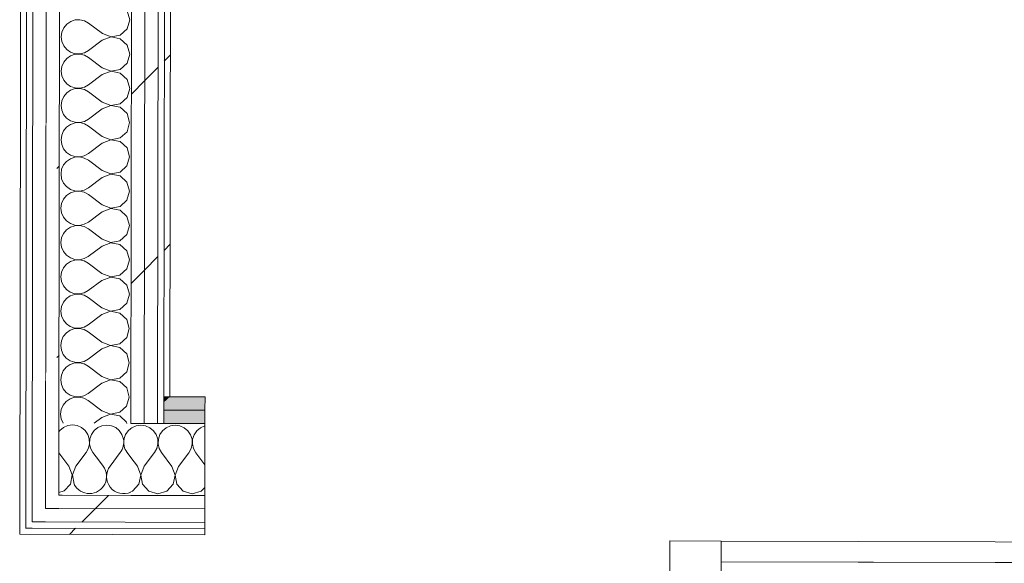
# Model space of a CAD drawing. Header units: millimetres. Extents: x -30280 to 19093, y -18706 to 4378.
# Tile 81 of 206: x -13089 to -12132, y -15459 to -14931. Entities that reach past the tile are written whole.
import ezdxf

# ---------------------------------------------------------------- set-up
doc = ezdxf.new("R2010")
doc.units = ezdxf.units.MM
doc.header["$MEASUREMENT"] = 0
doc.linetypes.add('Wipeout_Contour', pattern=[1000, 0, -1000])
doc.layers.add('Nuevo_08_E_Envans secs', color=7, linetype='Continuous')
doc.layers.add('Nuevo_Puertas Archicad', color=7, linetype='Continuous')
doc.layers.add('Nuevo_08_E_Envans secs_Pluma_Nº__1', color=7, linetype='Continuous', lineweight=5)
doc.layers.add('Nuevo_Puertas Archicad_Pluma_Nº__1', color=7, linetype='Continuous', lineweight=5)
for name, color, linetype, lineweight, true_color in [('Nuevo_08_E_Envans secs_Pluma_Nº__102', 7, 'Continuous', 5, 0xcccccc), ('Nuevo_08_E_Envans secs_Pluma_Nº__171', 171, 'Continuous', 13, 0xaaaaff), ('Nuevo_08_E_Envans secs_Pluma_Nº__177', 7, 'Continuous', 15, 0xf7e046), ('Nuevo_08_E_Envans secs_Pluma_Nº__79', 7, 'Continuous', 5, 0xaaffd5)]:
    doc.layers.add(name, color=color, linetype=linetype, lineweight=lineweight, true_color=true_color)
pattern_1 = [(45, (0, 0), (-183.8478, 183.8478), [195, -65]), (45, (7e-14, 183.85), (-183.8478, 183.8478), [195, -65])]

# ---------------------------------------------------------------- blocks, each defined once
blk = doc.blocks.new('*X100')
at = {"layer": 'Nuevo_08_E_Envans secs_Pluma_Nº__102', "color": 254, "linetype": 'Continuous', "lineweight": 5, "true_color": 0xcccccc}
for p, q in [((-12980.12, -15327.3), (-12981.14, -15328.14)), ((-12975.91, -15325.46), (-12980.12, -15327.3)), ((-12973.63, -15325.14), (-12975.91, -15325.46))]:
    blk.add_line(p, q, dxfattribs=at)
blk = doc.blocks.new('*X101')
at = {"layer": 'Nuevo_08_E_Envans secs_Pluma_Nº__102', "color": 254, "linetype": 'Continuous', "lineweight": 5, "true_color": 0xcccccc}
for p, q in [((-13050.33, -15330.06), (-13051.15, -15331.24)), ((-13046.79, -15327.13), (-13050.33, -15330.06)), ((-13042.57, -15325.29), (-13046.79, -15327.13)), ((-13038.02, -15324.67), (-13042.57, -15325.29)), ((-13033.46, -15325.31), (-13038.02, -15324.67)), ((-13029.26, -15327.18), (-13033.46, -15325.31)), ((-13025.73, -15330.12), (-13029.26, -15327.18)), ((-13023.13, -15333.92), (-13025.73, -15330.12)), ((-13017, -15330.14), (-13019.61, -15333.93)), ((-13013.45, -15327.22), (-13017, -15330.14)), ((-13009.24, -15325.37), (-13013.45, -15327.22)), ((-13004.68, -15324.75), (-13009.24, -15325.37)), ((-13000.13, -15325.39), (-13004.68, -15324.75)), ((-12995.93, -15327.26), (-13000.13, -15325.39)), ((-12992.39, -15330.2), (-12995.93, -15327.26)), ((-12989.8, -15334), (-12992.39, -15330.2)), ((-12983.67, -15330.22), (-12986.28, -15334.01)), ((-12981.14, -15328.14), (-12983.67, -15330.22)), ((-13021.67, -15338.28), (-13023.13, -15333.92)), ((-13021.46, -15342.87), (-13021.67, -15338.28)), ((-13021.09, -15338.28), (-13021.33, -15342.87)), ((-13019.61, -15333.93), (-13021.09, -15338.28)), ((-12988.34, -15338.36), (-12989.8, -15334)), ((-12988.33, -15338.58), (-12988.34, -15338.36)), ((-12986.28, -15334.01), (-12987.61, -15337.93)), ((-13041.45, -15364.66), (-13051.18, -15351.62)), ((-13034.78, -15364.67), (-13024.75, -15351.37)), ((-13024.75, -15351.37), (-13022.52, -15347.35)), ((-13022.52, -15347.35), (-13021.46, -15342.87)), ((-13021.33, -15342.87), (-13020.3, -15347.35)), ((-13020.3, -15347.35), (-13018.08, -15351.38)), ((-13011.7, -15359.94), (-13018.08, -15351.38)), ((-13038.21, -15373.17), (-13041.45, -15364.66)), ((-13034.78, -15364.67), (-13038.07, -15373.17)), ((-13039.92, -15382.12), (-13038.21, -15373.17)), ((-13038.07, -15373.17), (-13036.4, -15382.12)), ((-13051.24, -15390.28), (-13046.08, -15388.82)), ((-13046.08, -15388.82), (-13039.92, -15382.12)), ((-13036.4, -15382.12), (-13036.2, -15382.34))]:
    blk.add_line(p, q, dxfattribs=at)
blk = doc.blocks.new('*X102')
at = {"layer": 'Nuevo_08_E_Envans secs_Pluma_Nº__102', "color": 254, "linetype": 'Continuous', "lineweight": 5, "true_color": 0xcccccc}
for p, q in [((-13001.45, -15364.76), (-12991.42, -15351.45)), ((-12981.19, -15356.24), (-12984.75, -15351.47)), ((-13008.12, -15364.74), (-13011.7, -15359.94))]:
    blk.add_line(p, q, dxfattribs=at)
for centre, start, end in [((-13004.73, -15341.42), 322.98811, 9.87126), ((-12971.39, -15341.5), 167.85567, 216.72791), ((-13021.47, -15374.71), 207.46887, 36.72791), ((-12988.14, -15374.79), 142.98811, 294.47896)]:
    blk.add_arc(centre, 16.67, start, end, dxfattribs=at)
blk = doc.blocks.new('*X103')
at = {"layer": 'Nuevo_08_E_Envans secs_Pluma_Nº__102', "color": 254, "linetype": 'Continuous', "lineweight": 5, "true_color": 0xcccccc}
for p, q in [((-12971.35, -15324.83), (-12973.63, -15325.14)), ((-12966.8, -15325.48), (-12971.35, -15324.83)), ((-12962.6, -15327.34), (-12966.8, -15325.48)), ((-12959.06, -15330.29), (-12962.6, -15327.34)), ((-12956.47, -15334.08), (-12959.06, -15330.29)), ((-12950.33, -15330.31), (-12952.95, -15334.09)), ((-12946.79, -15327.38), (-12950.33, -15330.31)), ((-12942.57, -15325.54), (-12946.79, -15327.38)), ((-12938.02, -15324.91), (-12942.57, -15325.54)), ((-12933.46, -15325.56), (-12938.02, -15324.91)), ((-12929.26, -15327.43), (-12933.46, -15325.56)), ((-12925.73, -15330.37), (-12929.26, -15327.43)), ((-12923.13, -15334.16), (-12925.73, -15330.37)), ((-12917, -15330.39), (-12919.61, -15334.17)), ((-12913.45, -15327.46), (-12917, -15330.39)), ((-12909.24, -15325.62), (-12913.45, -15327.46)), ((-12909.1, -15325.6), (-12909.24, -15325.62)), ((-12955.01, -15338.44), (-12956.47, -15334.08)), ((-12954.8, -15343.04), (-12955.01, -15338.44)), ((-12954.43, -15338.44), (-12954.66, -15343.04)), ((-12952.95, -15334.09), (-12954.43, -15338.44)), ((-12921.67, -15338.53), (-12923.13, -15334.16)), ((-12921.46, -15343.12), (-12921.67, -15338.53)), ((-12921.09, -15338.53), (-12921.33, -15343.12)), ((-12919.61, -15334.17), (-12921.09, -15338.53)), ((-12968.12, -15364.84), (-12958.08, -15351.53)), ((-12958.08, -15351.53), (-12955.85, -15347.51)), ((-12955.85, -15347.51), (-12954.8, -15343.04)), ((-12954.66, -15343.04), (-12953.63, -15347.52)), ((-12953.63, -15347.52), (-12951.42, -15351.55)), ((-12941.45, -15364.91), (-12951.42, -15351.55)), ((-12934.78, -15364.92), (-12924.75, -15351.61)), ((-12924.75, -15351.61), (-12922.52, -15347.6)), ((-12922.52, -15347.6), (-12921.46, -15343.12)), ((-12921.33, -15343.12), (-12920.3, -15347.6)), ((-12920.3, -15347.6), (-12918.08, -15351.63)), ((-12909.19, -15363.54), (-12918.08, -15351.63)), ((-12974.78, -15364.82), (-12981.19, -15356.24)), ((-12971.54, -15373.33), (-12974.78, -15364.82)), ((-12968.12, -15364.84), (-12971.4, -15373.34)), ((-12938.21, -15373.42), (-12941.45, -15364.91)), ((-12934.78, -15364.92), (-12938.07, -15373.42)), ((-12973.25, -15382.28), (-12971.54, -15373.33)), ((-12971.4, -15373.34), (-12969.73, -15382.29)), ((-12939.92, -15382.36), (-12938.21, -15373.42)), ((-12938.07, -15373.42), (-12936.4, -15382.37)), ((-12981.23, -15389.5), (-12979.41, -15388.99)), ((-12979.41, -15388.99), (-12973.25, -15382.28)), ((-12969.73, -15382.29), (-12963.61, -15389.03)), ((-12963.61, -15389.03), (-12954.85, -15391.54)), ((-12954.85, -15391.54), (-12946.08, -15389.07)), ((-12946.08, -15389.07), (-12939.92, -15382.36)), ((-12936.4, -15382.37), (-12930.27, -15389.11)), ((-12930.27, -15389.11), (-12921.52, -15391.62)), ((-12921.52, -15391.62), (-12912.75, -15389.15)), ((-12912.75, -15389.15), (-12909.25, -15385.35))]:
    blk.add_line(p, q, dxfattribs=at)
blk = doc.blocks.new('Puerta Corredera Exterior 27_3')
at = {"layer": 'Nuevo_Puertas Archicad', "linetype": 'Continuous', "lineweight": 0, "true_color": 0xffffff}
h = blk.add_hatch(dxfattribs=at)
h.set_pattern_fill('Hormigón_en_Masa_0001', style=0, pattern_type=2)
h.set_pattern_definition([(0, (0, 0), (0, 779.4), [48.75, -401.25]), (0, (225, 389.7), (0, 779.4), [48.75, -401.25]), (60, (0, 0), (-675, 389.7), [48.75, -401.25]), (60, (450, 0), (-675, 389.7), [48.75, -401.25]), (120, (48.75, 0), (675, 389.7), [48.75, -401.25]), (120, (498.75, 0), (675, 389.7), [48.75, -401.25]), (0, (0, 75), (0, 150), [0, -150, 0, -225]), (45, (75, 75), (-106.07, 106.07), [0, -112.5, 0, -187.5])])
h.paths.add_polyline_path([(2.4, 45), (2.4, 5), (52.4, 5), (52.4, 45)])
at = {"layer": 'Nuevo_Puertas Archicad_Pluma_Nº__1', "color": 7, "linetype": 'Continuous', "lineweight": 5}
for p, q in [((2.4, 5), (2.4, 45)), ((52.4, 45), (52.4, 5)), ((52.4, 25), (852.4, 25)), ((-450, 0), (-450, -6)), ((52.4, 5), (2.4, 5)), ((-450, -6), (-450, -12)), ((-450, -12), (-450, -25)), ((-450, -25), (-450, -38)), ((-450, -38), (-450, -108)), ((-450, -108), (-450, -121)), ((-450, -121), (-450, -134))]:
    blk.add_line(p, q, dxfattribs=at)
at = {"layer": 'Nuevo_Puertas Archicad_Pluma_Nº__1', "color": 7, "linetype": 'Continuous', "lineweight": 5, "flags": 128}
for points in [[(52.4, 45), (852.4, 45), (852.4, 25), (52.4, 25)], [(52.4, 25), (852.4, 25), (852.4, 5), (52.4, 5)]]:
    blk.add_lwpolyline(points, close=True, dxfattribs=at)
blk = doc.blocks.new('Muro_62_1', base_point=(-3815.2, -15319.86))
at = {"layer": 'Nuevo_08_E_Envans secs_Pluma_Nº__79', "linetype": 'Continuous', "lineweight": 5, "true_color": 0xaaffd5}
for points in [[(-12949.11, -15302.73), (-12949.12, -15310.22), (-12909.06, -15310.32), (-12909.03, -15297.32), (-12943.1, -15297.24)], [(-12949.11, -15302.73), (-12943.1, -15297.24), (-12949.1, -15297.22)], [(-12949.14, -15323.22), (-12909.1, -15323.32), (-12909.06, -15310.32), (-12949.12, -15310.22)]]:
    blk.add_hatch(color=121, dxfattribs=at).paths.add_polyline_path(points)
at = {"layer": 'Nuevo_08_E_Envans secs_Pluma_Nº__1', "color": 7, "linetype": 'Continuous', "lineweight": 5}
for p, q in [((-12949.11, -15302.73), (-12949.12, -15310.22)), ((-12949.1, -15297.22), (-12949.11, -15302.73)), ((-12949.1, -15297.22), (-12943.1, -15297.24)), ((-12909.06, -15310.32), (-12909.03, -15297.32)), ((-12949.12, -15310.22), (-12949.14, -15323.22)), ((-12949.12, -15310.22), (-12909.06, -15310.32)), ((-12909.1, -15323.32), (-12909.06, -15310.32)), ((-12981.14, -15323.14), (-12971.47, -15323.16)), ((-12971.47, -15323.16), (-12968.14, -15323.17)), ((-12968.14, -15323.17), (-12955.14, -15323.21)), ((-12955.14, -15323.21), (-12949.14, -15323.22)), ((-12949.14, -15323.22), (-12909.1, -15323.32))]:
    blk.add_line(p, q, dxfattribs=at)
at = {"layer": 'Nuevo_08_E_Envans secs_Pluma_Nº__1', "color": 7, "linetype": 'Continuous', "lineweight": 5, "flags": 128}
blk.add_lwpolyline([(-12909.03, -15297.32), (-12943.1, -15297.24)], dxfattribs=at)
at = {"layer": 'Nuevo_08_E_Envans secs', "color": 7, "lineweight": 20}
blk.add_blockref('*X100', (0, 0), dxfattribs=at)
at = {"color": 254, "linetype": 'Wipeout_Contour', "lineweight": 0, "ltscale": 60542.90238}
blk.add_wipeout([(-13051.24, -15392.97), (-13051.24, -15396.09), (-13047.84, -15392.98)], dxfattribs=at).dxf.layer = 'Nuevo_08_E_Envans secs'
at = {"color": 254, "linetype": 'Wipeout_Contour', "lineweight": 0, "ltscale": 60597.768705}
blk.add_wipeout([(-13064.26, -15405.94), (-13064.26, -15407.99), (-13062.02, -15405.94)], dxfattribs=at).dxf.layer = 'Nuevo_08_E_Envans secs'
at = {"color": 254, "linetype": 'Wipeout_Contour', "lineweight": 0, "ltscale": 60677.959133}
blk.add_wipeout([(-13083.29, -15424.89), (-13083.29, -15425.38), (-13082.75, -15424.89)], dxfattribs=at).dxf.layer = 'Nuevo_08_E_Envans secs'
at = {"layer": 'Nuevo_08_E_Envans secs_Pluma_Nº__171', "linetype": 'Continuous', "lineweight": 13, "true_color": 0xaaaaff}
h = blk.add_hatch(dxfattribs=at)
h.set_pattern_fill('Panellat_HPL_0001', color=161, style=0, pattern_type=2)
h.set_pattern_definition(pattern_1)
h.paths.add_polyline_path([(-13083.29, -15424.89), (-13083.29, -15425.38), (-13082.75, -15424.89)])
at = {"layer": 'Nuevo_08_E_Envans secs_Pluma_Nº__177', "linetype": 'Continuous', "lineweight": 15, "true_color": 0xf7e046}
h = blk.add_hatch(dxfattribs=at)
h.set_pattern_fill('Panellat_HPL_0001', color=53, style=0, pattern_type=2)
h.set_pattern_definition(pattern_1)
h.paths.add_polyline_path([(-13051.24, -15392.97), (-13051.24, -15396.09), (-13047.84, -15392.98)])
h = blk.add_hatch(dxfattribs=at)
h.set_pattern_fill('Panellat_HPL_0001', color=53, style=0, pattern_type=2)
h.set_pattern_definition(pattern_1)
h.paths.add_polyline_path([(-13064.26, -15405.94), (-13064.26, -15407.99), (-13062.02, -15405.94)])
at = {"layer": 'Nuevo_08_E_Envans secs', "color": 7, "lineweight": 20}
blk.add_blockref('*X101', (0, 0), dxfattribs=at)
at = {"color": 254, "linetype": 'Wipeout_Contour', "lineweight": 0, "ltscale": 100951.229751}
blk.add_wipeout([(-13064.24, -15392.94), (-13064.26, -15405.94), (-13062.02, -15405.94), (-13051.24, -15396.09), (-13051.24, -15392.97)], dxfattribs=at).dxf.layer = 'Nuevo_08_E_Envans secs'
at = {"color": 254, "linetype": 'Wipeout_Contour', "lineweight": 0, "ltscale": 80916.843818}
blk.add_wipeout([(-13089.3, -15430.87), (-13083.29, -15425.38), (-13083.29, -15424.89), (-13089.29, -15424.87)], dxfattribs=at).dxf.layer = 'Nuevo_08_E_Envans secs'
at = {"layer": 'Nuevo_08_E_Envans secs_Pluma_Nº__171', "linetype": 'Continuous', "lineweight": 13, "true_color": 0xaaaaff}
h = blk.add_hatch(dxfattribs=at)
h.set_pattern_fill('Panellat_HPL_0001', color=161, style=0, pattern_type=2)
h.set_pattern_definition(pattern_1)
h.paths.add_polyline_path([(-13089.3, -15430.87), (-13083.29, -15425.38), (-13083.29, -15424.89), (-13089.29, -15424.87)])
at = {"layer": 'Nuevo_08_E_Envans secs_Pluma_Nº__177', "linetype": 'Continuous', "lineweight": 15, "true_color": 0xf7e046}
h = blk.add_hatch(dxfattribs=at)
h.set_pattern_fill('Panellat_HPL_0001', color=53, style=0, pattern_type=2)
h.set_pattern_definition(pattern_1)
h.paths.add_polyline_path([(-13064.24, -15392.94), (-13064.26, -15405.94), (-13062.02, -15405.94), (-13051.24, -15396.09), (-13051.24, -15392.97)])
at = {"color": 254, "linetype": 'Wipeout_Contour', "lineweight": 0, "ltscale": 101042.598397}
blk.add_wipeout([(-13077.26, -15405.9), (-13077.28, -15418.9), (-13076.2, -15418.91), (-13064.26, -15407.99), (-13064.26, -15405.94)], dxfattribs=at).dxf.layer = 'Nuevo_08_E_Envans secs'
at = {"color": 254, "linetype": 'Wipeout_Contour', "lineweight": 0, "ltscale": 60692.742173}
blk.add_wipeout([(-13089.3, -15430.87), (-13083.3, -15430.89), (-13083.29, -15425.38)], dxfattribs=at).dxf.layer = 'Nuevo_08_E_Envans secs'
at = {"layer": 'Nuevo_08_E_Envans secs_Pluma_Nº__171', "linetype": 'Continuous', "lineweight": 13, "true_color": 0xaaaaff}
h = blk.add_hatch(dxfattribs=at)
h.set_pattern_fill('Panellat_HPL_0001', color=161, style=0, pattern_type=2)
h.set_pattern_definition(pattern_1)
h.paths.add_polyline_path([(-13089.3, -15430.87), (-13083.3, -15430.89), (-13083.29, -15425.38)])
at = {"layer": 'Nuevo_08_E_Envans secs_Pluma_Nº__177', "linetype": 'Continuous', "lineweight": 15, "true_color": 0xf7e046}
h = blk.add_hatch(dxfattribs=at)
h.set_pattern_fill('Panellat_HPL_0001', color=53, style=0, pattern_type=2)
h.set_pattern_definition(pattern_1)
h.paths.add_polyline_path([(-13077.26, -15405.9), (-13077.28, -15418.9), (-13076.2, -15418.91), (-13064.26, -15407.99), (-13064.26, -15405.94)])
at = {"layer": 'Nuevo_08_E_Envans secs_Pluma_Nº__1', "color": 7, "linetype": 'Continuous', "lineweight": 5, "flags": 128}
blk.add_lwpolyline([(-13089.3, -15430.87), (-13089.29, -15424.87)], dxfattribs=at)
at = {"color": 254, "linetype": 'Wipeout_Contour', "lineweight": 0, "ltscale": 60628.162649}
blk.add_wipeout([(-13064.26, -15407.99), (-13076.2, -15418.91), (-13064.28, -15418.94)], dxfattribs=at).dxf.layer = 'Nuevo_08_E_Envans secs'
at = {"color": 254, "linetype": 'Wipeout_Contour', "lineweight": 0, "ltscale": 100916.13702}
blk.add_wipeout([(-13083.29, -15425.38), (-13083.3, -15430.89), (-12909.36, -15431.32), (-12909.35, -15425.32), (-13082.75, -15424.89)], dxfattribs=at).dxf.layer = 'Nuevo_08_E_Envans secs'
at = {"layer": 'Nuevo_08_E_Envans secs_Pluma_Nº__171', "linetype": 'Continuous', "lineweight": 13, "true_color": 0xaaaaff}
h = blk.add_hatch(dxfattribs=at)
h.set_pattern_fill('Panellat_HPL_0001', color=161, style=0, pattern_type=2)
h.set_pattern_definition(pattern_1)
h.paths.add_polyline_path([(-13083.29, -15425.38), (-13083.3, -15430.89), (-12909.36, -15431.32), (-12909.35, -15425.32), (-13082.75, -15424.89)])
at = {"layer": 'Nuevo_08_E_Envans secs_Pluma_Nº__177', "linetype": 'Continuous', "lineweight": 15, "true_color": 0xf7e046}
h = blk.add_hatch(dxfattribs=at)
h.set_pattern_fill('Panellat_HPL_0001', color=53, style=0, pattern_type=2)
h.set_pattern_definition(pattern_1)
h.paths.add_polyline_path([(-13064.26, -15407.99), (-13076.2, -15418.91), (-13064.28, -15418.94)])
at = {"layer": 'Nuevo_08_E_Envans secs_Pluma_Nº__1', "color": 7, "linetype": 'Continuous', "lineweight": 5}
for p, q in [((-13077.26, -15405.9), (-13077.28, -15418.9)), ((-13083.28, -15418.89), (-13083.29, -15424.89)), ((-13077.28, -15418.9), (-13076.2, -15418.91)), ((-13083.29, -15424.89), (-13082.75, -15424.89)), ((-13082.75, -15424.89), (-13077.29, -15424.9)), ((-13077.29, -15424.9), (-12909.35, -15425.32)), ((-12909.36, -15431.32), (-12909.35, -15425.32))]:
    blk.add_line(p, q, dxfattribs=at)
at = {"layer": 'Nuevo_08_E_Envans secs_Pluma_Nº__1', "color": 7, "linetype": 'Continuous', "lineweight": 5, "flags": 128}
blk.add_lwpolyline([(-13089.3, -15430.87), (-12909.36, -15431.32)], dxfattribs=at)
at = {"color": 254, "linetype": 'Wipeout_Contour', "lineweight": 0, "ltscale": 100817.541053}
blk.add_wipeout([(-13064.26, -15407.99), (-13064.28, -15418.94), (-12909.33, -15419.32), (-12909.3, -15406.32), (-13062.02, -15405.94)], dxfattribs=at).dxf.layer = 'Nuevo_08_E_Envans secs'
at = {"layer": 'Nuevo_08_E_Envans secs_Pluma_Nº__177', "linetype": 'Continuous', "lineweight": 15, "true_color": 0xf7e046}
h = blk.add_hatch(dxfattribs=at)
h.set_pattern_fill('Panellat_HPL_0001', color=53, style=0, pattern_type=2)
h.set_pattern_definition(pattern_1)
h.paths.add_polyline_path([(-13064.26, -15407.99), (-13064.28, -15418.94), (-12909.33, -15419.32), (-12909.3, -15406.32), (-13062.02, -15405.94)])
at = {"layer": 'Nuevo_08_E_Envans secs_Pluma_Nº__1', "color": 7, "linetype": 'Continuous', "lineweight": 5}
for p, q in [((-13076.2, -15418.91), (-13064.28, -15418.94)), ((-13064.28, -15418.94), (-12909.33, -15419.32)), ((-12909.35, -15425.32), (-12909.33, -15419.32))]:
    blk.add_line(p, q, dxfattribs=at)
at = {"color": 254, "linetype": 'Wipeout_Contour', "lineweight": 0, "ltscale": 60573.296707}
blk.add_wipeout([(-13051.24, -15396.09), (-13062.02, -15405.94), (-13051.26, -15405.97)], dxfattribs=at).dxf.layer = 'Nuevo_08_E_Envans secs'
at = {"layer": 'Nuevo_08_E_Envans secs_Pluma_Nº__177', "linetype": 'Continuous', "lineweight": 15, "true_color": 0xf7e046}
h = blk.add_hatch(dxfattribs=at)
h.set_pattern_fill('Panellat_HPL_0001', color=53, style=0, pattern_type=2)
h.set_pattern_definition(pattern_1)
h.paths.add_polyline_path([(-13051.24, -15396.09), (-13062.02, -15405.94), (-13051.26, -15405.97)])
at = {"layer": 'Nuevo_08_E_Envans secs_Pluma_Nº__1', "color": 7, "linetype": 'Continuous', "lineweight": 5}
blk.add_line((-13064.26, -15405.94), (-13062.02, -15405.94), dxfattribs=at)
at = {"color": 254, "linetype": 'Wipeout_Contour', "lineweight": 0, "ltscale": 100742.772782}
blk.add_wipeout([(-13051.24, -15396.09), (-13051.26, -15405.97), (-12909.3, -15406.32), (-12909.27, -15393.32), (-13047.84, -15392.98)], dxfattribs=at).dxf.layer = 'Nuevo_08_E_Envans secs'
at = {"layer": 'Nuevo_08_E_Envans secs_Pluma_Nº__177', "linetype": 'Continuous', "lineweight": 15, "true_color": 0xf7e046}
h = blk.add_hatch(dxfattribs=at)
h.set_pattern_fill('Panellat_HPL_0001', color=53, style=0, pattern_type=2)
h.set_pattern_definition(pattern_1)
h.paths.add_polyline_path([(-13051.24, -15396.09), (-13051.26, -15405.97), (-12909.3, -15406.32), (-12909.27, -15393.32), (-13047.84, -15392.98)])
at = {"layer": 'Nuevo_08_E_Envans secs_Pluma_Nº__1', "color": 7, "linetype": 'Continuous', "lineweight": 5}
for p, q in [((-13051.14, -15322.97), (-13051.24, -15392.97)), ((-12909.27, -15393.32), (-12909.1, -15323.32)), ((-13051.24, -15392.97), (-13047.84, -15392.98)), ((-13047.84, -15392.98), (-12981.24, -15393.14)), ((-12981.24, -15393.14), (-12909.27, -15393.32)), ((-12909.3, -15406.32), (-12909.27, -15393.32)), ((-13062.02, -15405.94), (-13051.26, -15405.97)), ((-13051.26, -15405.97), (-12909.3, -15406.32)), ((-12909.33, -15419.32), (-12909.3, -15406.32))]:
    blk.add_line(p, q, dxfattribs=at)
at = {"layer": 'Nuevo_08_E_Envans secs', "color": 7, "lineweight": 20}
for name in ['*X103', '*X102']:
    blk.add_blockref(name, (0, 0), dxfattribs=at)
at = {"layer": 'Nuevo_Puertas Archicad', "color": 253, "linetype": 'Continuous', "lineweight": 5, "true_color": 0xa4a4a6, "xscale": -1, "zscale": 1000, "rotation": 179.8580098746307}
blk.add_blockref('Puerta Corredera Exterior 27_3', (-12459.36, -15432.43), dxfattribs=at)
blk = doc.blocks.new('*X229')
at = {"layer": 'Nuevo_08_E_Envans secs_Pluma_Nº__102', "color": 254, "linetype": 'Continuous', "lineweight": 5, "true_color": 0xcccccc}
for p, q in [((-13030.73, -14930.82), (-13035.32, -14931.04)), ((-13026.25, -14931.87), (-13030.73, -14930.82)), ((-12984.73, -14939.59), (-12982.22, -14930.83)), ((-12982.22, -14930.83), (-12984.7, -14922.06)), ((-13046.41, -14938.64), (-13048.27, -14942.84)), ((-13043.47, -14935.1), (-13046.41, -14938.64)), ((-13039.68, -14932.5), (-13043.47, -14935.1)), ((-13035.32, -14931.04), (-13039.68, -14932.5)), ((-13022.23, -14934.1), (-13026.25, -14931.87)), ((-13008.91, -14944.12), (-13022.23, -14934.1)), ((-12991.46, -14945.72), (-12984.73, -14939.59)), ((-13048.27, -14942.84), (-13048.91, -14947.4)), ((-13048.91, -14947.4), (-13048.29, -14951.95)), ((-13000.41, -14947.53), (-13008.92, -14950.79)), ((-13008.91, -14944.12), (-13000.41, -14947.4)), ((-13000.41, -14947.4), (-12991.46, -14945.72)), ((-12991.46, -14949.24), (-13000.41, -14947.53)), ((-12984.75, -14955.39), (-12991.46, -14949.24)), ((-13048.29, -14951.95), (-13046.44, -14956.16)), ((-13046.44, -14956.16), (-13043.51, -14959.71)), ((-13008.92, -14950.79), (-13022.27, -14960.77)), ((-12982.27, -14964.16), (-12984.75, -14955.39)), ((-13043.52, -14968.43), (-13046.46, -14971.97)), ((-13039.73, -14965.84), (-13043.52, -14968.43)), ((-13043.51, -14959.71), (-13039.72, -14962.32)), ((-13035.37, -14964.37), (-13039.73, -14965.84)), ((-13039.72, -14962.32), (-13035.37, -14963.79)), ((-13035.37, -14963.79), (-13030.78, -14964.02)), ((-13030.78, -14964.16), (-13035.37, -14964.37)), ((-13030.78, -14964.02), (-13026.3, -14962.99)), ((-13026.3, -14965.2), (-13030.78, -14964.16)), ((-13026.3, -14962.99), (-13022.27, -14960.77)), ((-13022.28, -14967.43), (-13026.3, -14965.2)), ((-13008.96, -14977.45), (-13022.28, -14967.43)), ((-12984.77, -14972.92), (-12982.27, -14964.16)), ((-13048.32, -14976.18), (-13048.96, -14980.73)), ((-13046.46, -14971.97), (-13048.32, -14976.18)), ((-13008.96, -14977.45), (-13000.46, -14980.73)), ((-12991.51, -14979.05), (-12984.77, -14972.92)), ((-13048.96, -14980.73), (-13048.34, -14985.28)), ((-13048.34, -14985.28), (-13046.49, -14989.49)), ((-13008.97, -14984.12), (-13022.32, -14994.1)), ((-13000.46, -14980.87), (-13008.97, -14984.12)), ((-13000.46, -14980.73), (-12991.51, -14979.05)), ((-12991.51, -14982.57), (-13000.46, -14980.87)), ((-12984.8, -14988.73), (-12991.51, -14982.57)), ((-13046.49, -14989.49), (-13043.56, -14993.04)), ((-13043.56, -14993.04), (-13039.77, -14995.65)), ((-13035.42, -14997.71), (-13039.78, -14999.17)), ((-13039.77, -14995.65), (-13035.42, -14997.13)), ((-13035.42, -14997.13), (-13030.83, -14997.35)), ((-13030.83, -14997.49), (-13035.42, -14997.71)), ((-13030.83, -14997.35), (-13026.34, -14996.32)), ((-13026.35, -14998.54), (-13030.83, -14997.49)), ((-13026.34, -14996.32), (-13022.32, -14994.1)), ((-12984.82, -15006.25), (-12982.32, -14997.49)), ((-12982.32, -14997.49), (-12984.8, -14988.73)), ((-13046.51, -15005.3), (-13048.37, -15009.51)), ((-13043.57, -15001.77), (-13046.51, -15005.3)), ((-13039.78, -14999.17), (-13043.57, -15001.77)), ((-13022.33, -15000.77), (-13026.35, -14998.54)), ((-13009.01, -15010.79), (-13022.33, -15000.77)), ((-12991.56, -15012.39), (-12984.82, -15006.25)), ((-13048.37, -15009.51), (-13049.01, -15014.06)), ((-13049.01, -15014.06), (-13048.39, -15018.62)), ((-13000.51, -15014.2), (-13009.02, -15017.45)), ((-13009.01, -15010.79), (-13000.51, -15014.07)), ((-13000.51, -15014.07), (-12991.56, -15012.39)), ((-12991.56, -15015.91), (-13000.51, -15014.2)), ((-12984.85, -15022.06), (-12991.56, -15015.91)), ((-13048.39, -15018.62), (-13046.54, -15022.83)), ((-13046.54, -15022.83), (-13043.61, -15026.37)), ((-13043.61, -15026.37), (-13039.82, -15028.98)), ((-13009.02, -15017.45), (-13022.37, -15027.43)), ((-12982.37, -15030.83), (-12984.85, -15022.06)), ((-13043.62, -15035.1), (-13046.56, -15038.64)), ((-13039.83, -15032.5), (-13043.62, -15035.1)), ((-13035.47, -15031.04), (-13039.83, -15032.5)), ((-13039.82, -15028.98), (-13035.47, -15030.46)), ((-13035.47, -15030.46), (-13030.87, -15030.69)), ((-13030.87, -15030.82), (-13035.47, -15031.04)), ((-13030.87, -15030.69), (-13026.39, -15029.65)), ((-13026.4, -15031.87), (-13030.87, -15030.82)), ((-13022.38, -15034.1), (-13026.4, -15031.87)), ((-13026.39, -15029.65), (-13022.37, -15027.43)), ((-13009.06, -15044.12), (-13022.38, -15034.1)), ((-12984.87, -15039.59), (-12982.37, -15030.83)), ((-13048.42, -15042.84), (-13049.06, -15047.4)), ((-13046.56, -15038.64), (-13048.42, -15042.84)), ((-13009.06, -15044.12), (-13000.56, -15047.4)), ((-13000.56, -15047.4), (-12991.61, -15045.72)), ((-12991.61, -15045.72), (-12984.87, -15039.59)), ((-13049.06, -15047.4), (-13048.44, -15051.95)), ((-13048.44, -15051.95), (-13046.59, -15056.16)), ((-13009.07, -15050.79), (-13022.42, -15060.77)), ((-13000.56, -15047.53), (-13009.07, -15050.79)), ((-12991.61, -15049.24), (-13000.56, -15047.53)), ((-12984.9, -15055.39), (-12991.61, -15049.24)), ((-12982.42, -15064.16), (-12984.9, -15055.39)), ((-13046.59, -15056.16), (-13043.66, -15059.71)), ((-13043.66, -15059.71), (-13039.87, -15062.32)), ((-13035.52, -15064.37), (-13039.88, -15065.84)), ((-13039.87, -15062.32), (-13035.52, -15063.79)), ((-13035.52, -15063.79), (-13030.92, -15064.02)), ((-13030.92, -15064.16), (-13035.52, -15064.37)), ((-13030.92, -15064.02), (-13026.44, -15062.99)), ((-13026.45, -15065.2), (-13030.92, -15064.16)), ((-13026.44, -15062.99), (-13022.42, -15060.77)), ((-12984.92, -15072.92), (-12982.42, -15064.16)), ((-13046.61, -15071.97), (-13048.47, -15076.18)), ((-13043.67, -15068.43), (-13046.61, -15071.97)), ((-13039.88, -15065.84), (-13043.67, -15068.43)), ((-13022.43, -15067.43), (-13026.45, -15065.2)), ((-13009.11, -15077.45), (-13022.43, -15067.43)), ((-12991.66, -15079.05), (-12984.92, -15072.92)), ((-13048.47, -15076.18), (-13049.11, -15080.73)), ((-13049.11, -15080.73), (-13048.48, -15085.28)), ((-13009.12, -15084.12), (-13022.46, -15094.1)), ((-13000.61, -15080.87), (-13009.12, -15084.12)), ((-13009.11, -15077.45), (-13000.61, -15080.73)), ((-13000.61, -15080.73), (-12991.66, -15079.05)), ((-12991.66, -15082.57), (-13000.61, -15080.87)), ((-12984.95, -15088.73), (-12991.66, -15082.57)), ((-13048.48, -15085.28), (-13046.64, -15089.49)), ((-13046.64, -15089.49), (-13043.71, -15093.04)), ((-13043.71, -15093.04), (-13039.92, -15095.65)), ((-12982.47, -15097.49), (-12984.95, -15088.73)), ((-13043.72, -15101.77), (-13046.66, -15105.3)), ((-13039.93, -15099.17), (-13043.72, -15101.77)), ((-13035.57, -15097.71), (-13039.93, -15099.17)), ((-13039.92, -15095.65), (-13035.57, -15097.13)), ((-13035.57, -15097.13), (-13030.97, -15097.35)), ((-13030.97, -15097.49), (-13035.57, -15097.71)), ((-13030.97, -15097.35), (-13026.49, -15096.32)), ((-13026.5, -15098.54), (-13030.97, -15097.49)), ((-13022.47, -15100.77), (-13026.5, -15098.54)), ((-13026.49, -15096.32), (-13022.46, -15094.1)), ((-13009.16, -15110.79), (-13022.47, -15100.77)), ((-12984.97, -15106.25), (-12982.47, -15097.49)), ((-13048.52, -15109.51), (-13049.16, -15114.06)), ((-13046.66, -15105.3), (-13048.52, -15109.51)), ((-13009.16, -15110.79), (-13000.66, -15114.07)), ((-13000.66, -15114.07), (-12991.71, -15112.39)), ((-12991.71, -15112.39), (-12984.97, -15106.25)), ((-13049.16, -15114.06), (-13048.53, -15118.62)), ((-13048.53, -15118.62), (-13046.68, -15122.83)), ((-13009.17, -15117.45), (-13022.51, -15127.43)), ((-13000.66, -15114.2), (-13009.17, -15117.45)), ((-12991.71, -15115.91), (-13000.66, -15114.2)), ((-12985, -15122.06), (-12991.71, -15115.91)), ((-12982.52, -15130.83), (-12985, -15122.06)), ((-13046.68, -15122.83), (-13043.76, -15126.37)), ((-13043.76, -15126.37), (-13039.97, -15128.98)), ((-13035.62, -15131.04), (-13039.98, -15132.5)), ((-13039.97, -15128.98), (-13035.62, -15130.46)), ((-13035.62, -15130.46), (-13031.02, -15130.69)), ((-13031.02, -15130.82), (-13035.62, -15131.04)), ((-13031.02, -15130.69), (-13026.54, -15129.65)), ((-13026.54, -15131.87), (-13031.02, -15130.82)), ((-13026.54, -15129.65), (-13022.51, -15127.43)), ((-13022.52, -15134.1), (-13026.54, -15131.87)), ((-12985.02, -15139.59), (-12982.52, -15130.83)), ((-13046.71, -15138.64), (-13048.57, -15142.84)), ((-13043.77, -15135.1), (-13046.71, -15138.64)), ((-13039.98, -15132.5), (-13043.77, -15135.1)), ((-13009.21, -15144.12), (-13022.52, -15134.1)), ((-12991.75, -15145.72), (-12985.02, -15139.59)), ((-13048.57, -15142.84), (-13049.21, -15147.4)), ((-13049.21, -15147.4), (-13048.58, -15151.95)), ((-13009.22, -15150.79), (-13022.56, -15160.77)), ((-13000.71, -15147.53), (-13009.22, -15150.79)), ((-13009.21, -15144.12), (-13000.71, -15147.4)), ((-13000.71, -15147.4), (-12991.75, -15145.72)), ((-12991.76, -15149.24), (-13000.71, -15147.53)), ((-12985.04, -15155.39), (-12991.76, -15149.24)), ((-13048.58, -15151.95), (-13046.73, -15156.16)), ((-13046.73, -15156.16), (-13043.81, -15159.71)), ((-13043.81, -15159.71), (-13040.02, -15162.32)), ((-12982.57, -15164.16), (-12985.04, -15155.39)), ((-13043.82, -15168.43), (-13046.76, -15171.97)), ((-13040.02, -15165.84), (-13043.82, -15168.43)), ((-13040.02, -15162.32), (-13035.66, -15163.79)), ((-13035.67, -15164.37), (-13040.02, -15165.84)), ((-13031.07, -15164.16), (-13035.67, -15164.37)), ((-13035.66, -15163.79), (-13031.07, -15164.02)), ((-13031.07, -15164.02), (-13026.59, -15162.99)), ((-13026.59, -15165.2), (-13031.07, -15164.16)), ((-13026.59, -15162.99), (-13022.56, -15160.77)), ((-13022.57, -15167.43), (-13026.59, -15165.2)), ((-13009.25, -15177.45), (-13022.57, -15167.43)), ((-12985.07, -15172.92), (-12982.57, -15164.16)), ((-13048.62, -15176.18), (-13049.26, -15180.73)), ((-13046.76, -15171.97), (-13048.62, -15176.18)), ((-13009.25, -15177.45), (-13000.76, -15180.73)), ((-13000.76, -15180.73), (-12991.8, -15179.05)), ((-12991.8, -15179.05), (-12985.07, -15172.92)), ((-13049.26, -15180.73), (-13048.63, -15185.28)), ((-13048.63, -15185.28), (-13046.78, -15189.49)), ((-13009.26, -15184.12), (-13022.61, -15194.1)), ((-13000.76, -15180.87), (-13009.26, -15184.12)), ((-12991.81, -15182.57), (-13000.76, -15180.87)), ((-12985.09, -15188.73), (-12991.81, -15182.57)), ((-12982.62, -15197.49), (-12985.09, -15188.73)), ((-13046.78, -15189.49), (-13043.85, -15193.04)), ((-13043.85, -15193.04), (-13040.07, -15195.65)), ((-13040.07, -15195.65), (-13035.71, -15197.13)), ((-13035.71, -15197.71), (-13040.07, -15199.17)), ((-13035.71, -15197.13), (-13031.12, -15197.35)), ((-13031.12, -15197.49), (-13035.71, -15197.71)), ((-13031.12, -15197.35), (-13026.64, -15196.32)), ((-13026.64, -15198.54), (-13031.12, -15197.49)), ((-13026.64, -15196.32), (-13022.61, -15194.1)), ((-13022.62, -15200.77), (-13026.64, -15198.54)), ((-12985.12, -15206.25), (-12982.62, -15197.49)), ((-13046.81, -15205.3), (-13048.67, -15209.51)), ((-13043.87, -15201.77), (-13046.81, -15205.3)), ((-13040.07, -15199.17), (-13043.87, -15201.77)), ((-13009.3, -15210.79), (-13022.62, -15200.77)), ((-12991.85, -15212.39), (-12985.12, -15206.25)), ((-13048.67, -15209.51), (-13049.31, -15214.06)), ((-13049.31, -15214.06), (-13048.68, -15218.62)), ((-13009.31, -15217.45), (-13022.66, -15227.43)), ((-13000.81, -15214.2), (-13009.31, -15217.45)), ((-13009.3, -15210.79), (-13000.81, -15214.07)), ((-13000.81, -15214.07), (-12991.85, -15212.39)), ((-12991.86, -15215.91), (-13000.81, -15214.2)), ((-12985.14, -15222.06), (-12991.86, -15215.91)), ((-13048.68, -15218.62), (-13046.83, -15222.83)), ((-13046.83, -15222.83), (-13043.9, -15226.37)), ((-13043.9, -15226.37), (-13040.12, -15228.98)), ((-13026.69, -15229.65), (-13022.66, -15227.43)), ((-12982.67, -15230.83), (-12985.14, -15222.06)), ((-13043.92, -15235.1), (-13046.86, -15238.64)), ((-13040.12, -15232.5), (-13043.92, -15235.1)), ((-13040.12, -15228.98), (-13035.76, -15230.46)), ((-13035.76, -15231.04), (-13040.12, -15232.5)), ((-13035.76, -15230.46), (-13031.17, -15230.69)), ((-13031.17, -15230.82), (-13035.76, -15231.04)), ((-13031.17, -15230.69), (-13026.69, -15229.65)), ((-13026.69, -15231.87), (-13031.17, -15230.82)), ((-13022.67, -15234.1), (-13026.69, -15231.87)), ((-13009.35, -15244.12), (-13022.67, -15234.1)), ((-12985.17, -15239.59), (-12982.67, -15230.83)), ((-13048.72, -15242.84), (-13049.36, -15247.4)), ((-13046.86, -15238.64), (-13048.72, -15242.84)), ((-13009.35, -15244.12), (-13000.85, -15247.4)), ((-13000.85, -15247.4), (-12991.9, -15245.72)), ((-12991.9, -15245.72), (-12985.17, -15239.59)), ((-13049.36, -15247.4), (-13048.73, -15251.95)), ((-13048.73, -15251.95), (-13046.88, -15256.16)), ((-13046.88, -15256.16), (-13043.95, -15259.71)), ((-13009.36, -15250.79), (-13022.71, -15260.77)), ((-13000.86, -15247.53), (-13009.36, -15250.79)), ((-12991.91, -15249.24), (-13000.86, -15247.53)), ((-12985.19, -15255.39), (-12991.91, -15249.24)), ((-12982.72, -15264.16), (-12985.19, -15255.39)), ((-13040.17, -15265.83), (-13043.97, -15268.43)), ((-13043.95, -15259.71), (-13040.17, -15262.32)), ((-13040.17, -15262.32), (-13035.81, -15263.79)), ((-13035.81, -15264.37), (-13040.17, -15265.83)), ((-13035.81, -15263.79), (-13031.22, -15264.02)), ((-13031.22, -15264.16), (-13035.81, -15264.37)), ((-13031.22, -15264.02), (-13026.74, -15262.99)), ((-13026.74, -15265.2), (-13031.22, -15264.16)), ((-13026.74, -15262.99), (-13022.71, -15260.77)), ((-13022.72, -15267.43), (-13026.74, -15265.2)), ((-12985.22, -15272.92), (-12982.72, -15264.16)), ((-13046.91, -15271.97), (-13048.77, -15276.17)), ((-13043.97, -15268.43), (-13046.91, -15271.97)), ((-13009.4, -15277.45), (-13022.72, -15267.43)), ((-12991.95, -15279.05), (-12985.22, -15272.92)), ((-13048.77, -15276.17), (-13049.41, -15280.73)), ((-13049.41, -15280.73), (-13048.78, -15285.28)), ((-13009.41, -15284.12), (-13022.76, -15294.1)), ((-13000.9, -15280.87), (-13009.41, -15284.12)), ((-13009.4, -15277.45), (-13000.9, -15280.73)), ((-13000.9, -15280.73), (-12991.95, -15279.05)), ((-12991.96, -15282.57), (-13000.9, -15280.87)), ((-12985.24, -15288.73), (-12991.96, -15282.57)), ((-13048.78, -15285.28), (-13046.93, -15289.49)), ((-13046.93, -15289.49), (-13044, -15293.04)), ((-13044, -15293.04), (-13040.22, -15295.65)), ((-13026.79, -15296.32), (-13022.76, -15294.1)), ((-12982.77, -15297.49), (-12985.24, -15288.73)), ((-13044.02, -15301.77), (-13046.95, -15305.3)), ((-13040.22, -15299.17), (-13044.02, -15301.77)), ((-13040.22, -15295.65), (-13035.86, -15297.13)), ((-13035.86, -15297.71), (-13040.22, -15299.17)), ((-13035.86, -15297.13), (-13031.27, -15297.35)), ((-13031.27, -15297.49), (-13035.86, -15297.71)), ((-13031.27, -15297.35), (-13026.79, -15296.32)), ((-13026.79, -15298.54), (-13031.27, -15297.49)), ((-13022.77, -15300.77), (-13026.79, -15298.54)), ((-13009.45, -15310.79), (-13022.77, -15300.77)), ((-12985.27, -15306.25), (-12982.77, -15297.49)), ((-13048.82, -15309.51), (-13049.46, -15314.06)), ((-13046.95, -15305.3), (-13048.82, -15309.51)), ((-13009.45, -15310.79), (-13000.95, -15314.07)), ((-13000.95, -15314.07), (-12992, -15312.39)), ((-12992, -15312.39), (-12985.27, -15306.25)), ((-13049.46, -15314.06), (-13048.83, -15318.62)), ((-13048.83, -15318.62), (-13046.98, -15322.83)), ((-13046.98, -15322.83), (-13046.86, -15322.98)), ((-13009.46, -15317.45), (-13016.95, -15323.05)), ((-13000.95, -15314.2), (-13009.46, -15317.45)), ((-12992.01, -15315.91), (-13000.95, -15314.2)), ((-12985.29, -15322.06), (-12992.01, -15315.91)), ((-12984.99, -15323.13), (-12985.29, -15322.06))]:
    blk.add_line(p, q, dxfattribs=at)
blk = doc.blocks.new('Muro_77_1', base_point=(-13089.1, -15296.87))
at = {"color": 254, "linetype": 'Wipeout_Contour', "lineweight": 0, "ltscale": 76148.991983}
blk.add_wipeout([(-12945.05, -12559.56), (-12949.1, -15297.22), (-12943.1, -15297.24), (-12939.05, -12559.56)], dxfattribs=at).dxf.layer = 'Nuevo_08_E_Envans secs'
at = {"color": 254, "linetype": 'Wipeout_Contour', "lineweight": 0, "ltscale": 60223.014409}
blk.add_wipeout([(-12968.13, -15320.12), (-12971.47, -15323.16), (-12968.14, -15323.17)], dxfattribs=at).dxf.layer = 'Nuevo_08_E_Envans secs'
at = {"layer": 'Nuevo_08_E_Envans secs_Pluma_Nº__171', "linetype": 'Continuous', "lineweight": 13, "true_color": 0xaaaaff}
h = blk.add_hatch(dxfattribs=at)
h.set_pattern_fill('Panellat_HPL_0001', color=161, style=0, pattern_type=2)
h.set_pattern_definition(pattern_1)
h.paths.add_polyline_path([(-12945.05, -12559.56), (-12949.1, -15297.22), (-12943.1, -15297.24), (-12939.05, -12559.56)])
at = {"layer": 'Nuevo_08_E_Envans secs_Pluma_Nº__177', "linetype": 'Continuous', "lineweight": 15, "true_color": 0xf7e046}
h = blk.add_hatch(dxfattribs=at)
h.set_pattern_fill('Panellat_HPL_0001', color=53, style=0, pattern_type=2)
h.set_pattern_definition(pattern_1)
h.paths.add_polyline_path([(-12968.13, -15320.12), (-12971.47, -15323.16), (-12968.14, -15323.17)])
at = {"layer": 'Nuevo_08_E_Envans secs_Pluma_Nº__1', "color": 7, "linetype": 'Continuous', "lineweight": 5, "flags": 128}
blk.add_lwpolyline([(-12943.1, -15297.24), (-12939.05, -12559.56)], dxfattribs=at)
at = {"color": 254, "linetype": 'Wipeout_Contour', "lineweight": 0, "ltscale": 100325.322186}
blk.add_wipeout([(-12955.12, -15310.21), (-12957.28, -15310.2), (-12968.13, -15320.12), (-12968.14, -15323.17), (-12955.14, -15323.21)], dxfattribs=at).dxf.layer = 'Nuevo_08_E_Envans secs'
at = {"layer": 'Nuevo_08_E_Envans secs_Pluma_Nº__177', "linetype": 'Continuous', "lineweight": 15, "true_color": 0xf7e046}
h = blk.add_hatch(dxfattribs=at)
h.set_pattern_fill('Panellat_HPL_0001', color=53, style=0, pattern_type=2)
h.set_pattern_definition(pattern_1)
h.paths.add_polyline_path([(-12955.12, -15310.21), (-12957.28, -15310.2), (-12968.13, -15320.12), (-12968.14, -15323.17), (-12955.14, -15323.21)])
at = {"color": 254, "linetype": 'Wipeout_Contour', "lineweight": 0, "ltscale": 60168.153384}
blk.add_wipeout([(-12955.11, -15308.22), (-12957.28, -15310.2), (-12955.12, -15310.21)], dxfattribs=at).dxf.layer = 'Nuevo_08_E_Envans secs'
at = {"layer": 'Nuevo_08_E_Envans secs_Pluma_Nº__177', "linetype": 'Continuous', "lineweight": 15, "true_color": 0xf7e046}
h = blk.add_hatch(dxfattribs=at)
h.set_pattern_fill('Panellat_HPL_0001', color=53, style=0, pattern_type=2)
h.set_pattern_definition(pattern_1)
h.paths.add_polyline_path([(-12955.11, -15308.22), (-12957.28, -15310.2), (-12955.12, -15310.21)])
at = {"color": 254, "linetype": 'Wipeout_Contour', "lineweight": 0, "ltscale": 76200.427536}
blk.add_wipeout([(-12964.03, -12547.56), (-12968.13, -15320.12), (-12955.11, -15308.22), (-12951.03, -12547.56)], dxfattribs=at).dxf.layer = 'Nuevo_08_E_Envans secs'
at = {"layer": 'Nuevo_08_E_Envans secs_Pluma_Nº__177', "linetype": 'Continuous', "lineweight": 15, "true_color": 0xf7e046}
h = blk.add_hatch(dxfattribs=at)
h.set_pattern_fill('Panellat_HPL_0001', color=53, style=0, pattern_type=2)
h.set_pattern_definition(pattern_1)
h.paths.add_polyline_path([(-12964.03, -12547.56), (-12968.13, -15320.12), (-12955.11, -15308.22), (-12951.03, -12547.56)])
at = {"layer": 'Nuevo_08_E_Envans secs_Pluma_Nº__1', "color": 7, "linetype": 'Continuous', "lineweight": 5}
for p, q in [((-12955.11, -15308.22), (-12951.03, -12547.56)), ((-12949.1, -15297.22), (-12945.04, -12553.56)), ((-12949.11, -15302.73), (-12949.12, -15310.22)), ((-12949.1, -15297.22), (-12949.11, -15302.73)), ((-12949.1, -15297.22), (-12943.1, -15297.24)), ((-12955.12, -15310.21), (-12955.14, -15323.21)), ((-12955.11, -15308.22), (-12955.12, -15310.21)), ((-12949.12, -15310.22), (-12949.14, -15323.22)), ((-12955.14, -15323.21), (-12949.14, -15323.22))]:
    blk.add_line(p, q, dxfattribs=at)
at = {"color": 254, "linetype": 'Wipeout_Contour', "lineweight": 0, "ltscale": 96305.94969}
blk.add_wipeout([(-12977.02, -12534.56), (-12981.14, -15323.14), (-12971.47, -15323.16), (-12968.13, -15320.12), (-12964.02, -12534.56)], dxfattribs=at).dxf.layer = 'Nuevo_08_E_Envans secs'
at = {"layer": 'Nuevo_08_E_Envans secs_Pluma_Nº__177', "linetype": 'Continuous', "lineweight": 15, "true_color": 0xf7e046}
h = blk.add_hatch(dxfattribs=at)
h.set_pattern_fill('Panellat_HPL_0001', color=53, style=0, pattern_type=2)
h.set_pattern_definition(pattern_1)
h.paths.add_polyline_path([(-12977.02, -12534.56), (-12981.14, -15323.14), (-12971.47, -15323.16), (-12968.13, -15320.12), (-12964.02, -12534.56)])
at = {"layer": 'Nuevo_08_E_Envans secs_Pluma_Nº__1', "color": 7, "linetype": 'Continuous', "lineweight": 5}
for p, q in [((-12981.14, -15323.14), (-12977.02, -12534.56)), ((-12968.13, -15320.12), (-12964.02, -12534.56)), ((-12981.14, -15323.14), (-12971.47, -15323.16)), ((-12971.47, -15323.16), (-12968.14, -15323.17)), ((-12968.13, -15320.12), (-12968.14, -15323.17)), ((-12968.14, -15323.17), (-12955.14, -15323.21))]:
    blk.add_line(p, q, dxfattribs=at)
at = {"layer": 'Nuevo_08_E_Envans secs', "color": 7, "lineweight": 20}
blk.add_blockref('*X229', (0, 0), dxfattribs=at)
at = {"color": 254, "linetype": 'Wipeout_Contour', "lineweight": 0, "ltscale": 112426.617616}
blk.add_wipeout([(-13064.24, -15392.94), (-13051.24, -15392.97), (-13046.96, -12494.56), (-13048.37, -12494.56), (-13048.37, -12338.98), (-13059.73, -12338.98)], dxfattribs=at).dxf.layer = 'Nuevo_08_E_Envans secs'
at = {"layer": 'Nuevo_08_E_Envans secs_Pluma_Nº__177', "linetype": 'Continuous', "lineweight": 15, "true_color": 0xf7e046}
h = blk.add_hatch(dxfattribs=at)
h.set_pattern_fill('Panellat_HPL_0001', color=53, style=0, pattern_type=2)
h.set_pattern_definition(pattern_1)
h.paths.add_polyline_path([(-13064.24, -15392.94), (-13051.24, -15392.97), (-13046.96, -12494.56), (-13048.37, -12494.56), (-13048.37, -12338.98), (-13059.73, -12338.98)])
at = {"layer": 'Nuevo_08_E_Envans secs_Pluma_Nº__1', "color": 7, "linetype": 'Continuous', "lineweight": 5}
for q in [(-13046.96, -12494.56), (-13051.24, -15392.97)]:
    blk.add_line((-13051.14, -15322.97), q, dxfattribs=at)
at = {"color": 254, "linetype": 'Wipeout_Contour', "lineweight": 0, "ltscale": 76350.322523}
blk.add_wipeout([(-13064.26, -15405.94), (-13059.73, -12338.98), (-13072.73, -12338.98), (-13077.26, -15405.9)], dxfattribs=at).dxf.layer = 'Nuevo_08_E_Envans secs'
at = {"layer": 'Nuevo_08_E_Envans secs_Pluma_Nº__177', "linetype": 'Continuous', "lineweight": 15, "true_color": 0xf7e046}
h = blk.add_hatch(dxfattribs=at)
h.set_pattern_fill('Panellat_HPL_0001', color=53, style=0, pattern_type=2)
h.set_pattern_definition(pattern_1)
h.paths.add_polyline_path([(-13064.26, -15405.94), (-13059.73, -12338.98), (-13072.73, -12338.98), (-13077.26, -15405.9)])
at = {"layer": 'Nuevo_08_E_Envans secs_Pluma_Nº__1', "color": 7, "linetype": 'Continuous', "lineweight": 5}
blk.add_line((-13064.26, -15405.94), (-13059.73, -12338.98), dxfattribs=at)
at = {"color": 254, "linetype": 'Wipeout_Contour', "lineweight": 0, "ltscale": 76421.888815}
blk.add_wipeout([(-13083.29, -15424.89), (-13078.73, -12338.98), (-13084.73, -12338.98), (-13089.29, -15424.87)], dxfattribs=at).dxf.layer = 'Nuevo_08_E_Envans secs'
at = {"layer": 'Nuevo_08_E_Envans secs_Pluma_Nº__171', "linetype": 'Continuous', "lineweight": 13, "true_color": 0xaaaaff}
h = blk.add_hatch(dxfattribs=at)
h.set_pattern_fill('Panellat_HPL_0001', color=161, style=0, pattern_type=2)
h.set_pattern_definition(pattern_1)
h.paths.add_polyline_path([(-13083.29, -15424.89), (-13078.73, -12338.98), (-13084.73, -12338.98), (-13089.29, -15424.87)])
at = {"layer": 'Nuevo_08_E_Envans secs_Pluma_Nº__1', "color": 7, "linetype": 'Continuous', "lineweight": 5}
for p, q in [((-13083.28, -15418.89), (-13078.73, -12338.98)), ((-13077.26, -15405.9), (-13072.73, -12338.98)), ((-13077.26, -15405.9), (-13077.28, -15418.9)), ((-13083.28, -15418.89), (-13083.29, -15424.89))]:
    blk.add_line(p, q, dxfattribs=at)
at = {"layer": 'Nuevo_08_E_Envans secs_Pluma_Nº__1', "color": 7, "linetype": 'Continuous', "lineweight": 5, "flags": 128}
blk.add_lwpolyline([(-13084.73, -12338.98), (-13089.29, -15424.87)], dxfattribs=at)

msp = doc.modelspace()

# ---------------------------------------------------------------- block references
at = {"layer": 'Nuevo_08_E_Envans secs', "color": 7, "lineweight": 20}
msp.add_blockref('Muro_62_1', (-3815.2, -15319.86), dxfattribs=at)

# ---------------------------------------------------------------- next in the draw order: block references
msp.add_blockref('Muro_77_1', (-13089.1, -15296.87), dxfattribs=at)

doc.saveas('drawing.dxf')
